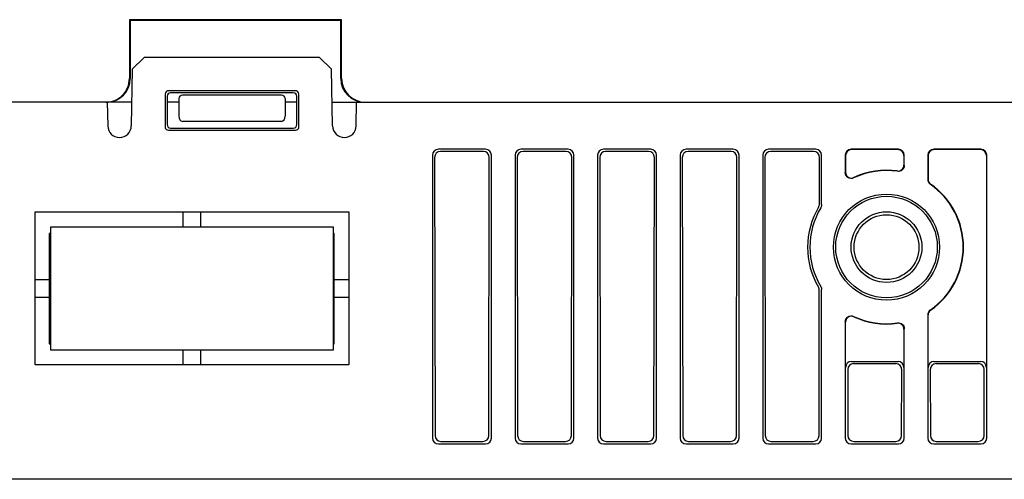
# Model space of a CAD drawing. Header units: millimetres. Extents: x 92 to 1223, y 92 to 847.
# Tile 32 of 41: x 1001 to 1084, y 210 to 249. Entities that reach past the tile are written whole.
import ezdxf

# ---------------------------------------------------------------- set-up
doc = ezdxf.new("R2010")
doc.units = ezdxf.units.MM
doc.header["$LTSCALE"] = 69.3
doc.layers.add('ALL_AXIS', color=7, linetype='CONTINUOUS')
doc.layers.add('ALL_FEATURES', color=7, linetype='CONTINUOUS')

msp = doc.modelspace()

# ---------------------------------------------------------------- linework, layer by layer
at = {"layer": 'ALL_AXIS', "color": 7, "linetype": 'CONTINUOUS'}
for radius in [3, 2.75]:
    msp.add_circle((1074.5, 229.7), radius, dxfattribs=at)
at = {"layer": 'ALL_FEATURES', "color": 7, "linetype": 'CONTINUOUS'}
for p, q in [((1010.3, 249), (1010.3733, 248.9267)), ((1010.3, 249), (1010.3, 244)), ((1028.3, 249), (1010.3, 249)), ((1010.3733, 248.9267), (1010.3733, 244)), ((1028.2267, 248.9267), (1010.3733, 248.9267)), ((1028.3, 249), (1028.2267, 248.9267)), ((1028.2267, 244), (1028.2267, 248.9267)), ((1028.3, 244), (1028.3, 249)), ((1011.5663, 245.8), (1010.5489, 244.8002)), ((1026.4337, 245.8), (1011.5663, 245.8)), ((1027.4511, 244.8002), (1026.4337, 245.8)), ((1010.5489, 244.8002), (1010.4648, 239.9825)), ((1027.5352, 239.9825), (1027.4511, 244.8002)), ((1024.3751, 242.9738), (1013.6249, 242.9738)), ((1013.3261, 242.6754), (1013.3218, 239.921)), ((1013.5, 242.5011), (1013.5, 240.0989)), ((1024.2016, 242.8), (1013.7984, 242.8)), ((1014.5, 242.3002), (1014.4993, 240.8018)), ((1023.2002, 242.6), (1014.7998, 242.6)), ((1023.5, 242.3002), (1023.5007, 240.8018)), ((1024.5, 240.0989), (1024.5, 242.5011)), ((1024.6782, 239.921), (1024.6739, 242.6754)), ((1010.5, 242), (973.7, 242)), ((1008.4299, 242), (1008.4651, 239.9825)), ((1014.5, 242), (1013.5, 242)), ((1024.5, 242), (1023.5, 242)), ((1027.5, 242), (1163.2444, 242)), ((1029.5349, 239.9825), (1029.5701, 242)), ((1013.6207, 239.6217), (1024.3793, 239.6217)), ((1013.7993, 239.8), (1024.2007, 239.8)), ((1023.2084, 240.3702), (1014.7916, 240.3702)), ((1040.5019, 238), (1036.4981, 238)), ((1047.5019, 238), (1043.4981, 238)), ((1054.5019, 238), (1050.4981, 238)), ((1061.5019, 238), (1057.4981, 238)), ((1068.5019, 238), (1064.4981, 238)), ((1075.5019, 238), (1071.4981, 238)), ((1075.4757, 237.9738), (1071.5243, 237.9738)), ((1082.5019, 238), (1078.4981, 238)), ((1082.4757, 237.9738), (1078.5243, 237.9738)), ((1036, 237.5019), (1036, 213.4981)), ((1036.1821, 237.3198), (1036.2182, 213.7163)), ((1040.3205, 237.8186), (1036.6795, 237.8186)), ((1040.7818, 213.7163), (1040.8179, 237.3198)), ((1041, 213.4981), (1041, 237.5019)), ((1043, 237.5019), (1043, 213.4981)), ((1043.1821, 237.3198), (1043.2182, 213.7163)), ((1047.3205, 237.8186), (1043.6795, 237.8186)), ((1047.7818, 213.7163), (1047.8179, 237.3198)), ((1048, 213.4981), (1048, 237.5019)), ((1050, 237.5019), (1050, 213.4981)), ((1050.1821, 237.3198), (1050.2182, 213.7163)), ((1054.3205, 237.8186), (1050.6795, 237.8186)), ((1054.7818, 213.7163), (1054.8179, 237.3198)), ((1055, 213.4981), (1055, 237.5019)), ((1057, 237.5019), (1057, 213.4981)), ((1057.1821, 237.3198), (1057.2182, 213.7163)), ((1061.3205, 237.8186), (1057.6795, 237.8186)), ((1061.7818, 213.7163), (1061.8179, 237.3198)), ((1062, 213.4981), (1062, 237.5019)), ((1064, 237.5019), (1064, 213.4981)), ((1064.1821, 237.3198), (1064.2182, 213.7163)), ((1068.3205, 237.8186), (1064.6795, 237.8186)), ((1068.8118, 233.3568), (1068.8179, 237.3198)), ((1069, 233.305), (1069, 237.5019)), ((1071, 237.5019), (1071, 236.0215)), ((1071.0262, 237.4757), (1071.0262, 236.0629)), ((1075.9738, 237.4757), (1075.9738, 236.6563)), ((1076, 236.626), (1076, 237.5019)), ((1078, 237.5019), (1078, 235.4436)), ((1078.0262, 237.4757), (1078.0262, 235.4573)), ((1082.9738, 237.4757), (1082.9738, 219.5019)), ((1083, 213.4981), (1083, 237.5019)), ((1002.3, 232.7), (1028.9, 232.7)), ((1002.3, 219.7), (1002.3, 232.7)), ((1014.85, 231.4), (1014.85, 232.7)), ((1016.35, 231.4), (1016.35, 232.7)), ((1028.9, 232.7), (1028.9, 219.7)), ((1027.6, 231.4), (1003.6, 231.4)), ((1003.6, 231.4), (1003.6, 221)), ((1027.6, 221), (1027.6, 231.4)), ((1003.6, 230.85), (1003.5, 230.85)), ((1003.5, 230.85), (1003.5, 221.5)), ((1027.66, 230.85), (1027.6, 230.85)), ((1027.66, 221.5), (1027.66, 230.85)), ((1002.3, 226.95), (1003.5, 226.95)), ((1027.66, 226.95), (1028.9, 226.95)), ((1002.3, 225.45), (1003.5, 225.45)), ((1027.66, 225.45), (1028.9, 225.45)), ((1068.7818, 213.7163), (1068.8006, 226.0401)), ((1069, 213.4981), (1069, 226.095)), ((1078, 223.9564), (1078, 213.4981)), ((1078.0262, 219.5019), (1078.0262, 223.9427)), ((1071, 223.3785), (1071, 213.4981)), ((1071.0262, 219.5019), (1071.0262, 223.3371)), ((1075.9738, 222.7437), (1075.9738, 219.5019)), ((1076, 213.4981), (1076, 222.774)), ((1003.5, 221.5), (1003.6, 221.5)), ((1027.6, 221.5), (1027.66, 221.5)), ((1003.6, 221), (1027.6, 221)), ((1014.85, 219.7), (1014.85, 221)), ((1016.35, 219.7), (1016.35, 221)), ((1028.9, 219.7), (1002.3, 219.7)), ((1071.5243, 220), (1075.4757, 220)), ((1071.707, 219.8174), (1075.293, 219.8174)), ((1078.5243, 220), (1082.4757, 220)), ((1078.707, 219.8174), (1082.293, 219.8174)), ((1071.2096, 219.3185), (1071.2182, 213.7163)), ((1075.7818, 213.7163), (1075.7904, 219.3185)), ((1078.2096, 219.3185), (1078.2182, 213.7163)), ((1082.7818, 213.7163), (1082.7904, 219.3185)), ((1036.4981, 213), (1040.5019, 213)), ((1036.717, 213.2189), (1040.283, 213.2189)), ((1043.4981, 213), (1047.5019, 213)), ((1043.717, 213.2189), (1047.283, 213.2189)), ((1050.4981, 213), (1054.5019, 213)), ((1050.717, 213.2189), (1054.283, 213.2189)), ((1057.4981, 213), (1061.5019, 213)), ((1057.717, 213.2189), (1061.283, 213.2189)), ((1064.4981, 213), (1068.5019, 213)), ((1064.717, 213.2189), (1068.283, 213.2189)), ((1071.4981, 213), (1075.5019, 213)), ((1071.717, 213.2189), (1075.283, 213.2189)), ((1078.4981, 213), (1082.5019, 213)), ((1078.717, 213.2189), (1082.283, 213.2189)), ((1164, 210), (961, 210))]:
    msp.add_line(p, q, dxfattribs=at)
msp.add_circle((1074.5, 229.7), 4.5, dxfattribs=at)
for centre, radius, start, end in [((1009.4649, 240), 1, 181, 359), ((1028.5351, 240), 1, 181, 359), ((1074.5, 229.7), 6.5, 81.768801, 115.401566), ((1074.5, 229.7), 6.5262, 82.01601, 115.063376), ((1078.4979, 235.4434), 0.4979, 179.985443, 235.172787), ((1078.5241, 235.4571), 0.4979, 179.985543, 235.060789), ((1074.5, 229.7), 6.5, 304.84177, 55.15823), ((1074.5, 229.7), 6.5262, 304.953668, 55.046332), ((1074.5, 229.7), 6.5, 148.992961, 211.007039), ((1074.5, 229.7), 6.5, 244.598434, 278.231199), ((1074.5, 229.7), 6.5262, 244.936624, 277.98399), ((1078.4979, 223.9566), 0.4979, 124.827213, 180.014557), ((1078.5241, 223.9429), 0.4979, 124.939211, 180.014457)]:
    msp.add_arc(centre, radius, start, end, dxfattribs=at)
for centre, major_axis, ratio, start_param, end_param in [((1008.2988, 244), (-2.0012, 0), 0.9993908, 7.8539816, 9.424778), ((1008.3721, 244), (2.0012, 0), 0.9993908, -1.542138, 0), ((1030.2279, 244), (2.0012, 0), 0.9993908, -3.1415927, -1.5708019), ((1030.3012, 244), (-2.0012, 0), 0.9993908, 6.2831853, 7.8539816), ((1013.6272, 242.6726), (-0.2136, 0.2139), 0.9924439, -0.7808417, 0.7808429), ((1024.3728, 242.6726), (0.2136, 0.2139), 0.9924439, -0.7808429, 0.7808417), ((1013.8011, 242.4984), (-0.1956, 0.2311), 0.9908036, -0.6978163, 0.8638683), ((1014.8002, 242.2998), (0.2124, -0.2124), 0.9987828, 2.3568035, 3.9263818), ((1023.1998, 242.2998), (0.2124, 0.2124), 0.9987828, -0.7847892, 0.7847892), ((1024.1989, 242.4984), (0.1956, 0.2311), 0.9908036, -0.8638683, 0.6978163), ((1014.7995, 240.813), (0.0145, 0.4427), 0.6772996, -4.6649354, -3.1193981), ((1023.2005, 240.813), (-0.0145, 0.4427), 0.6772996, -3.1637873, -1.6182499), ((1013.623, 239.9228), (0.2139, 0.2136), 0.9924211, 2.3592342, 3.9239499), ((1013.8011, 240.1007), (0.238, 0.1856), 0.9937501, 2.4822606, 4.0469763), ((1024.1989, 240.1007), (0.238, -0.1856), 0.9937501, -0.9053837, 0.659332), ((1024.377, 239.9228), (0.2139, -0.2136), 0.9924211, -0.7823573, 0.7823584), ((1036.5019, 237.4981), (0.3562, -0.3562), 0.9924325, 2.3599926, 3.9231927), ((1040.4981, 237.4981), (0.3562, 0.3562), 0.9924325, -0.7816001, 0.7816001), ((1043.5019, 237.4981), (0.3562, -0.3562), 0.9924325, 2.3599926, 3.9231927), ((1047.4981, 237.4981), (0.3562, 0.3562), 0.9924325, -0.7816001, 0.7816001), ((1050.5019, 237.4981), (0.3562, -0.3562), 0.9924325, 2.3599926, 3.9231927), ((1054.4981, 237.4981), (0.3562, 0.3562), 0.9924325, -0.7816001, 0.7816001), ((1057.5019, 237.4981), (0.3562, -0.3562), 0.9924325, 2.3599926, 3.9231927), ((1061.4981, 237.4981), (0.3562, 0.3562), 0.9924325, -0.7816001, 0.7816001), ((1064.5019, 237.4981), (0.3562, -0.3562), 0.9924325, 2.3599926, 3.9231927), ((1068.4981, 237.4981), (0.3562, 0.3562), 0.9924325, -0.7816001, 0.7816001), ((1071.5019, 237.4981), (0.3562, -0.3562), 0.9924325, 2.3599926, 3.9231927), ((1071.5282, 237.4718), (0.3562, -0.3562), 0.9924325, 2.3599926, 3.9231927), ((1075.4718, 237.4718), (-0.3562, -0.3562), 0.9924325, 2.3599926, 3.9231927), ((1075.4981, 237.4981), (0.3562, 0.3562), 0.9924325, -0.7816001, 0.7816001), ((1078.5019, 237.4981), (0.3562, -0.3562), 0.9924325, 2.3599926, 3.9231927), ((1078.5282, 237.4718), (0.3562, -0.3562), 0.9924325, 2.3599926, 3.9231927), ((1082.4718, 237.4718), (-0.3562, -0.3562), 0.9924325, 2.3599926, 3.9231927), ((1082.4981, 237.4981), (0.3562, 0.3562), 0.9924325, -0.7816001, 0.7816001), ((1036.684, 237.316), (-0.3263, 0.3849), 0.990792, -0.6985529, 0.8646472), ((1040.316, 237.316), (0.3263, 0.3849), 0.990792, -0.8646472, 0.6985529), ((1043.684, 237.316), (-0.3263, 0.3849), 0.990792, -0.6985529, 0.8646472), ((1047.316, 237.316), (0.3263, 0.3849), 0.990792, -0.8646472, 0.6985529), ((1050.684, 237.316), (-0.3263, 0.3849), 0.990792, -0.6985529, 0.8646472), ((1054.316, 237.316), (0.3263, 0.3849), 0.990792, -0.8646472, 0.6985529), ((1057.684, 237.316), (-0.3263, 0.3849), 0.990792, -0.6985529, 0.8646472), ((1061.316, 237.316), (0.3263, 0.3849), 0.990792, -0.8646472, 0.6985529), ((1064.684, 237.316), (-0.3263, 0.3849), 0.990792, -0.6985529, 0.8646472), ((1068.316, 237.316), (0.3263, 0.3849), 0.990792, -0.8646472, 0.6985529), ((1074.5, 229.6898), (0, 6.6938), 0.9999988, 1.0356301, 2.1029377), ((1071.5282, 219.4981), (0.3562, -0.3562), 0.9924325, 2.3599926, 3.9231927), ((1071.7115, 219.3147), (-0.3263, 0.3849), 0.990792, -0.6985529, 0.8646472), ((1075.2885, 219.3147), (0.3263, 0.3849), 0.990792, -0.8646472, 0.6985529), ((1075.4718, 219.4981), (0.3562, 0.3562), 0.9924325, -0.7816001, 0.7816001), ((1078.5282, 219.4981), (0.3562, -0.3562), 0.9924325, 2.3599926, 3.9231927), ((1078.7115, 219.3147), (-0.3263, 0.3849), 0.990792, -0.6985529, 0.8646472), ((1082.2885, 219.3147), (0.3263, 0.3849), 0.990792, -0.8646472, 0.6985529), ((1082.4718, 219.4981), (0.3562, 0.3562), 0.9924325, -0.7816001, 0.7816001), ((1036.5019, 213.5019), (0.3562, 0.3562), 0.9924325, 2.3599926, 3.9231927), ((1036.7201, 213.7201), (0.3965, 0.3097), 0.9937618, 2.4830627, 4.0462628), ((1040.2799, 213.7201), (0.3965, -0.3097), 0.9937618, -0.9046702, 0.6585299), ((1040.4981, 213.5019), (0.3562, -0.3562), 0.9924325, -0.7816001, 0.7816001), ((1043.5019, 213.5019), (0.3562, 0.3562), 0.9924325, 2.3599926, 3.9231927), ((1043.7201, 213.7201), (0.3965, 0.3097), 0.9937618, 2.4830627, 4.0462628), ((1047.2799, 213.7201), (0.3965, -0.3097), 0.9937618, -0.9046702, 0.6585299), ((1047.4981, 213.5019), (0.3562, -0.3562), 0.9924325, -0.7816001, 0.7816001), ((1050.5019, 213.5019), (0.3562, 0.3562), 0.9924325, 2.3599926, 3.9231927), ((1050.7201, 213.7201), (0.3965, 0.3097), 0.9937618, 2.4830627, 4.0462628), ((1054.2799, 213.7201), (0.3965, -0.3097), 0.9937618, -0.9046702, 0.6585299), ((1054.4981, 213.5019), (0.3562, -0.3562), 0.9924325, -0.7816001, 0.7816001), ((1057.5019, 213.5019), (0.3562, 0.3562), 0.9924325, 2.3599926, 3.9231927), ((1057.7201, 213.7201), (0.3965, 0.3097), 0.9937618, 2.4830627, 4.0462628), ((1061.2799, 213.7201), (0.3965, -0.3097), 0.9937618, -0.9046702, 0.6585299), ((1061.4981, 213.5019), (0.3562, -0.3562), 0.9924325, -0.7816001, 0.7816001), ((1064.5019, 213.5019), (0.3562, 0.3562), 0.9924325, 2.3599926, 3.9231927), ((1064.7201, 213.7201), (0.3965, 0.3097), 0.9937618, 2.4830627, 4.0462628), ((1068.2799, 213.7201), (0.3965, -0.3097), 0.9937618, -0.9046702, 0.6585299), ((1068.4981, 213.5019), (0.3562, -0.3562), 0.9924325, -0.7816001, 0.7816001), ((1071.5019, 213.5019), (0.3562, 0.3562), 0.9924325, 2.3599926, 3.9231927), ((1071.7201, 213.7201), (0.3965, 0.3097), 0.9937618, 2.4830627, 4.0462628), ((1075.2799, 213.7201), (0.3965, -0.3097), 0.9937618, -0.9046702, 0.6585299), ((1075.4981, 213.5019), (0.3562, -0.3562), 0.9924325, -0.7816001, 0.7816001), ((1078.5019, 213.5019), (0.3562, 0.3562), 0.9924325, 2.3599926, 3.9231927), ((1078.7201, 213.7201), (0.3965, 0.3097), 0.9937618, 2.4830627, 4.0462628), ((1082.2799, 213.7201), (0.3965, -0.3097), 0.9937618, -0.9046702, 0.6585299), ((1082.4981, 213.5019), (0.3562, -0.3562), 0.9924325, -0.7816001, 0.7816001)]:
    msp.add_ellipse(centre, major_axis=major_axis, ratio=ratio, start_param=start_param, end_param=end_param, dxfattribs=at)
msp.add_ellipse((1074.5, 229.7066), major_axis=(0, 4.3062), ratio=0.9999988, dxfattribs=at)
for points, knots in [([(1075.4065, 236.163), (1075.5429, 236.1439), (1075.8473, 236.2288), (1075.9738, 236.5185), (1075.9738, 236.6563)], [0, 0, 0, 0, 0.5000002, 1, 1, 1, 1]), ([(1076, 236.626), (1076, 236.5553), (1075.9693, 236.4122), (1075.8384, 236.2373), (1075.6466, 236.1328), (1075.5005, 236.1229), (1075.4306, 236.133)], [0, 0, 0, 0, 0.2500223, 0.5000074, 0.7499885, 1, 1, 1, 1]), ([(1071.7118, 235.5716), (1071.6369, 235.5361), (1071.4664, 235.5018), (1071.2196, 235.581), (1071.0422, 235.77), (1071, 235.9387), (1071, 236.0215)], [0, 0, 0, 0, 0.2500336, 0.5000004, 0.7499692, 1, 1, 1, 1]), ([(1071.0262, 236.0629), (1071.0262, 235.9803), (1071.0682, 235.8121), (1071.2447, 235.6234), (1071.4904, 235.5435), (1071.6605, 235.5767), (1071.7353, 235.6117)], [0, 0, 0, 0, 0.2500297, 0.4999995, 0.749967, 1, 1, 1, 1]), ([(1071, 223.3785), (1071, 223.4613), (1071.0422, 223.63), (1071.2196, 223.819), (1071.4664, 223.8982), (1071.6369, 223.8639), (1071.7118, 223.8284)], [0, 0, 0, 0, 0.2500503, 0.5000046, 0.7499456, 1, 1, 1, 1]), ([(1071.7353, 223.7883), (1071.6605, 223.8233), (1071.4904, 223.8565), (1071.2447, 223.7766), (1071.0682, 223.5879), (1071.0262, 223.4197), (1071.0262, 223.3371)], [0, 0, 0, 0, 0.250033, 0.5000005, 0.7499703, 1, 1, 1, 1]), ([(1075.9738, 222.7437), (1075.9738, 222.8815), (1075.8473, 223.1712), (1075.5429, 223.2561), (1075.4065, 223.237)], [0, 0, 0, 0, 0.4999998, 1, 1, 1, 1]), ([(1075.4306, 223.267), (1075.5005, 223.2771), (1075.6466, 223.2672), (1075.8384, 223.1627), (1075.9693, 222.9878), (1076, 222.8447), (1076, 222.774)], [0, 0, 0, 0, 0.2500208, 0.5000003, 0.7499815, 1, 1, 1, 1])]:
    msp.add_open_spline(points, degree=3, knots=knots, dxfattribs=at)
for points in [[(1068.7421, 233.1035), (1068.7868, 233.1788), (1068.8117, 233.2693), (1068.8118, 233.3568)], [(1069, 233.305), (1069, 233.2163), (1068.9745, 233.1245), (1068.9288, 233.0484)], [(1068.8006, 226.0401), (1068.8008, 226.1276), (1068.7762, 226.2181), (1068.7318, 226.2935)], [(1068.9288, 226.3516), (1068.9745, 226.2755), (1069, 226.1837), (1069, 226.095)]]:
    msp.add_open_spline(points, degree=3, dxfattribs=at)

doc.saveas('drawing.dxf')
